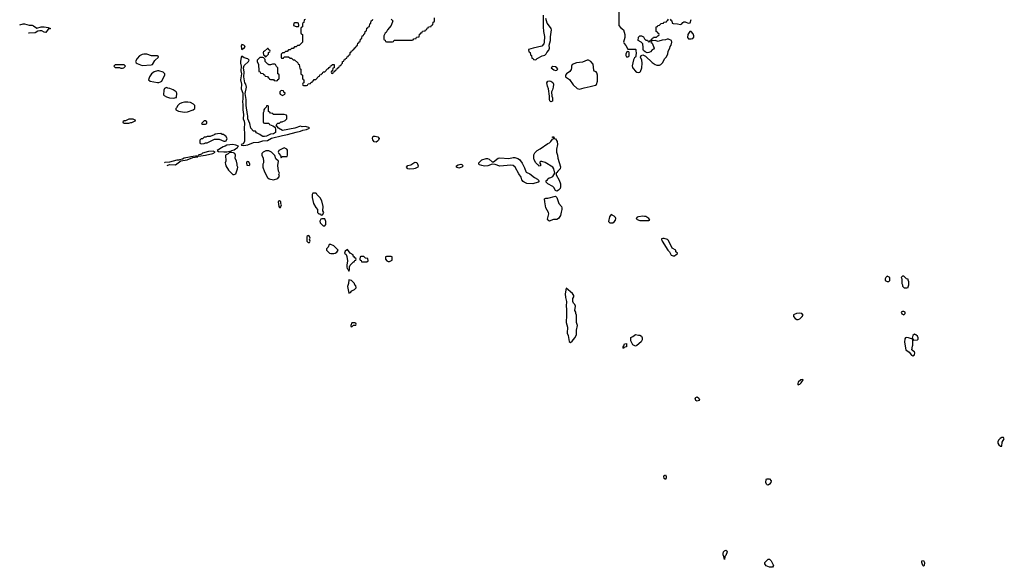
# Model space of a CAD drawing. Header units: inches. Extents: x 2789275 to 2951659, y 860290 to 1033804.
# Tile 113 of 256: x 2828525 to 2841582, y 985606 to 992866. Entities that reach past the tile are written whole.
import ezdxf

# ---------------------------------------------------------------- set-up
doc = ezdxf.new("R2010")
doc.units = ezdxf.units.IN
doc.header["$MEASUREMENT"] = 0
for name, color, linetype in [('C8929', 7, 'Continuous'), ('C8938', 7, 'Continuous'), ('C8939', 7, 'Continuous'), ('C8948', 7, 'Continuous')]:
    doc.layers.add(name, color=color, linetype=linetype)

msp = doc.modelspace()

# ---------------------------------------------------------------- linework, layer by layer
at = {"layer": 'C8929', "color": 2, "elevation": 10}
for points in [[(2828525, 992798), (2828570, 992809), (2828590, 992809), (2828650, 992793), (2828690, 992795), (2828710, 992786), (2828750, 992753), (2828810, 992771), (2828850, 992772), (2828904, 992764), (2828935, 992750), (2828930, 992745), (2828910, 992744), (2828901, 992739), (2828870, 992696), (2828850, 992699), (2828817, 992717), (2828790, 992719), (2828765, 992715), (2828730, 992690), (2828652, 992688), (2828641, 992686)], [(2830000, 991546), (2829970, 991546), (2829944, 991536), (2829930, 991526), (2829910, 991526), (2829894, 991510), (2829898, 991498), (2829910, 991494), (2829970, 991494), (2830000, 991502)]]:
    msp.add_lwpolyline(points, dxfattribs=at)
msp.add_lwpolyline([(2829910, 992266), (2829790, 992266), (2829774, 992250), (2829790, 992234), (2829850, 992234), (2829864, 992224), (2829890, 992222), (2829906, 992230), (2829926, 992250)], close=True, dxfattribs=at)
at = {"layer": 'C8938', "color": 2, "elevation": 10}
msp.add_lwpolyline([(2832344, 990000), (2832334, 989990), (2832334, 989930), (2832350, 989914), (2832370, 989914), (2832378, 989930), (2832366, 989950), (2832378, 989970), (2832363, 990000)], dxfattribs=at)
at = {"layer": 'C8938', "color": 2}
for points, elevation in [([(2832650, 989886), (2832630, 989886), (2832614, 989850), (2832592, 989830), (2832592, 989810), (2832634, 989770), (2832650, 989765), (2832690, 989766), (2832710, 989771), (2832730, 989785), (2832748, 989810), (2832690, 989868)], 10), ([(2837073, 989967), (2837053, 989967), (2837038, 989962), (2837034, 989950), (2837042, 989942), (2837045, 989930), (2837122, 989810), (2837142, 989790), (2837165, 989745), (2837190, 989734), (2837210, 989734), (2837230, 989754), (2837242, 989758), (2837246, 989770), (2837226, 989790), (2837226, 989810), (2837176, 989836), (2837130, 989938), (2837114, 989954)], 10), ([(2832870, 989818), (2832843, 989797), (2832832, 989770), (2832854, 989754), (2832865, 989725), (2832872, 989670), (2832861, 989610), (2832863, 989583), (2832867, 989567), (2832878, 989558), (2832890, 989534), (2832898, 989550), (2832898, 989590), (2832908, 989612), (2832950, 989654), (2832962, 989658), (2832967, 989673), (2832982, 989678), (2832986, 989690), (2832982, 989702), (2832967, 989707), (2832962, 989722), (2832946, 989730), (2832946, 989750), (2832909, 989769)], 10), ([(2833090, 989726), (2833050, 989726), (2833038, 989722), (2833034, 989690), (2833038, 989678), (2833053, 989673), (2833058, 989658), (2833070, 989654), (2833130, 989654), (2833146, 989670), (2833142, 989702), (2833110, 989706)], 10), ([(2833450, 989726), (2833390, 989726), (2833378, 989722), (2833374, 989690), (2833394, 989670), (2833410, 989662), (2833430, 989662), (2833462, 989678), (2833466, 989690), (2833462, 989722)], 10), ([(2832890, 989415), (2832885, 989370), (2832874, 989330), (2832890, 989242), (2832910, 989251), (2832930, 989272), (2832966, 989290), (2832986, 989310), (2832982, 989342), (2832967, 989347), (2832966, 989370), (2832926, 989410)], 10), ([(2835770, 989306), (2835759, 989230), (2835763, 989183), (2835775, 989130), (2835772, 989070), (2835778, 989030), (2835778, 988950), (2835773, 988853), (2835789, 988790), (2835784, 988710), (2835800, 988680), (2835810, 988598), (2835830, 988585), (2835850, 988602), (2835888, 988650), (2835908, 988690), (2835909, 988750), (2835922, 988810), (2835908, 988850), (2835908, 988950), (2835898, 988970), (2835898, 988990), (2835888, 989010), (2835895, 989070), (2835888, 989090), (2835868, 989110), (2835858, 989130), (2835862, 989170), (2835875, 989190), (2835875, 989210), (2835857, 989237)], 10), ([(2838870, 988975), (2838827, 988973), (2838785, 988955), (2838785, 988930), (2838810, 988905), (2838830, 988891), (2838850, 988891), (2838870, 988898), (2838902, 988930), (2838915, 988950), (2838898, 988970)], 10), ([(2832970, 988846), (2832930, 988846), (2832914, 988810), (2832918, 988798), (2832930, 988794), (2832950, 988814), (2832982, 988818), (2832986, 988830), (2832982, 988842)], 10), ([(2836530, 988506), (2836526, 988510), (2836526, 988530), (2836538, 988542), (2836546, 988570), (2836572, 988572), (2836573, 988527), (2836538, 988522)], 6), ([(2836730, 988685), (2836750, 988685), (2836770, 988672), (2836781, 988650), (2836779, 988621), (2836765, 988595), (2836710, 988546), (2836690, 988538), (2836656, 988556), (2836628, 988610), (2836630, 988654), (2836656, 988664), (2836690, 988694)], 6), ([(2838910, 988097), (2838883, 988090), (2838850, 988060), (2838842, 988042), (2838843, 988030), (2838850, 988025), (2838870, 988033), (2838887, 988050), (2838915, 988090)], 10), ([(2837510, 987809), (2837490, 987818), (2837482, 987850), (2837490, 987858), (2837510, 987865), (2837532, 987850), (2837538, 987830), (2837530, 987818)], 6), ([(2837090, 986769), (2837070, 986782), (2837067, 986810), (2837070, 986822), (2837090, 986831), (2837099, 986810), (2837099, 986790)], 6), ([(2838450, 986695), (2838438, 986698), (2838430, 986706), (2838421, 986730), (2838422, 986770), (2838430, 986778), (2838450, 986781), (2838470, 986778), (2838491, 986751), (2838486, 986730), (2838470, 986709)], 6), ([(2837870, 985709), (2837864, 985750), (2837854, 985770), (2837853, 985790), (2837857, 985810), (2837870, 985826), (2837890, 985834), (2837903, 985823), (2837907, 985810), (2837890, 985764), (2837876, 985750)], 6), ([(2838510, 985606), (2838470, 985608), (2838425, 985625), (2838408, 985650), (2838406, 985670), (2838450, 985712), (2838470, 985714), (2838492, 985692), (2838522, 985630)], 6)]:
    msp.add_lwpolyline(points, close=True, dxfattribs=dict(at, elevation=elevation))
at = {"layer": 'C8939', "color": 2, "elevation": 10}
for points in [[(2833450, 992874), (2833471, 992851), (2833451, 992789), (2833402, 992730), (2833384, 992696), (2833370, 992686), (2833354, 992650), (2833354, 992610), (2833358, 992598), (2833373, 992593), (2833378, 992578), (2833390, 992574), (2833470, 992574), (2833482, 992578), (2833490, 992594), (2833730, 992594), (2833742, 992598), (2833750, 992614), (2833782, 992618), (2833787, 992633), (2833822, 992638), (2833827, 992673), (2833842, 992678), (2833847, 992693), (2833862, 992698), (2833867, 992713), (2833902, 992718), (2833907, 992733), (2833922, 992738), (2833927, 992753), (2833942, 992758), (2833947, 992773), (2833982, 992778), (2833987, 992793), (2834002, 992798), (2834007, 992833), (2834022, 992838), (2834026, 992850), (2834026, 992890)], [(2835468, 992928), (2835465, 992770), (2835470, 992710), (2835484, 992644), (2835482, 992570), (2835476, 992544), (2835450, 992516), (2835334, 992490), (2835274, 992470), (2835278, 992438), (2835293, 992433), (2835298, 992398), (2835313, 992393), (2835318, 992358), (2835333, 992353), (2835338, 992338), (2835370, 992334), (2835388, 992352), (2835455, 992385), (2835490, 992394), (2835508, 992412), (2835515, 992430), (2835540, 992460), (2835549, 992490), (2835545, 992530), (2835563, 992590), (2835562, 992638), (2835579, 992730), (2835574, 992750), (2835536, 992796), (2835521, 992821), (2835504, 992884)], [(2836472, 992990), (2836472, 992790), (2836490, 992762), (2836531, 992730), (2836551, 992670), (2836551, 992629), (2836532, 992570), (2836542, 992550), (2836565, 992525), (2836590, 992474), (2836690, 992474), (2836694, 992470), (2836694, 992450), (2836702, 992430), (2836697, 992383), (2836692, 992370), (2836680, 992360), (2836664, 992336), (2836646, 992254), (2836651, 992231), (2836658, 992218), (2836690, 992185), (2836710, 992171), (2836735, 992165), (2836750, 992171), (2836759, 992181), (2836773, 992227), (2836779, 992290), (2836773, 992330), (2836759, 992370), (2836768, 992390), (2836790, 992401), (2836823, 992383), (2836910, 992298), (2836950, 992272), (2836976, 992264), (2837010, 992262), (2837028, 992272), (2837048, 992292), (2837078, 992350), (2837098, 992370), (2837122, 992410), (2837126, 992450), (2837148, 992490), (2837149, 992510), (2837162, 992530), (2837175, 992570), (2837168, 992588), (2837130, 992608), (2837110, 992608), (2837090, 992598), (2837044, 992596), (2837030, 992588), (2837013, 992587), (2836990, 992578), (2836950, 992588), (2836913, 992587), (2836898, 992582), (2836894, 992570), (2836910, 992554), (2836939, 992490), (2836930, 992475), (2836910, 992465), (2836890, 992439), (2836870, 992429), (2836846, 992426), (2836819, 992439), (2836799, 992459), (2836794, 992470), (2836795, 992510), (2836787, 992533), (2836787, 992547), (2836766, 992570), (2836728, 992588), (2836730, 992634), (2836750, 992654), (2836770, 992654), (2836797, 992637), (2836810, 992614), (2836830, 992594), (2836850, 992594), (2836858, 992578), (2836870, 992574), (2836882, 992578), (2836887, 992593), (2836902, 992598), (2836907, 992613), (2836922, 992618), (2836930, 992634), (2836970, 992634), (2836987, 992653), (2837002, 992658), (2837006, 992670), (2837002, 992682), (2836987, 992687), (2836982, 992702), (2836966, 992710), (2836966, 992770), (2836982, 992778), (2836986, 992790), (2837010, 992794), (2837030, 992814), (2837062, 992818), (2837068, 992832), (2837102, 992838), (2837106, 992850), (2837122, 992858), (2837130, 992874)], [(2832313, 992867), (2832298, 992862), (2832294, 992830), (2832278, 992822), (2832274, 992810), (2832274, 992770), (2832258, 992762), (2832254, 992750), (2832254, 992690), (2832258, 992678), (2832274, 992670), (2832273, 992567), (2832230, 992526), (2832210, 992526), (2832190, 992506), (2832170, 992506), (2832150, 992486), (2832130, 992486), (2832110, 992466), (2832090, 992466), (2832070, 992446), (2832050, 992446), (2832033, 992427), (2832010, 992426), (2831994, 992410), (2831994, 992370), (2831998, 992358), (2832010, 992354), (2832022, 992358), (2832030, 992374), (2832090, 992374), (2832110, 992354), (2832130, 992354), (2832150, 992334), (2832170, 992334), (2832213, 992293), (2832218, 992278), (2832233, 992273), (2832238, 992218), (2832254, 992210), (2832254, 992150), (2832274, 992130), (2832274, 992090), (2832278, 992078), (2832294, 992070), (2832294, 992030), (2832278, 992022), (2832274, 992010), (2832278, 991998), (2832290, 991994), (2832330, 991994), (2832342, 991998), (2832350, 992014), (2832382, 992018), (2832387, 992033), (2832402, 992038), (2832407, 992053), (2832422, 992058), (2832430, 992074), (2832450, 992074), (2832487, 992113), (2832502, 992118), (2832507, 992133), (2832522, 992138), (2832526, 992150), (2832542, 992158), (2832550, 992174), (2832570, 992174), (2832607, 992213), (2832622, 992218), (2832627, 992233), (2832642, 992238), (2832647, 992253), (2832662, 992258), (2832670, 992274), (2832693, 992273), (2832694, 992230), (2832678, 992222), (2832674, 992186), (2832658, 992182), (2832654, 992170), (2832658, 992158), (2832670, 992154), (2832682, 992158), (2832686, 992174), (2832702, 992178), (2832707, 992193), (2832722, 992198), (2832727, 992213), (2832742, 992218), (2832747, 992233), (2832762, 992238), (2832767, 992253), (2832782, 992258), (2832787, 992273), (2832806, 992290), (2832807, 992313), (2832822, 992318), (2832827, 992333), (2832842, 992338), (2832847, 992353), (2832862, 992358), (2832867, 992373), (2832882, 992378), (2832887, 992393), (2832906, 992410), (2832907, 992433), (2832922, 992438), (2832927, 992453), (2832942, 992458), (2832947, 992473), (2832962, 992478), (2832967, 992493), (2832982, 992498), (2832987, 992513), (2833006, 992530), (2833007, 992553), (2833022, 992558), (2833027, 992573), (2833042, 992578), (2833046, 992610), (2833062, 992618), (2833067, 992653), (2833082, 992658), (2833087, 992673), (2833102, 992678), (2833106, 992710), (2833122, 992718), (2833127, 992753), (2833142, 992758), (2833147, 992773), (2833162, 992778), (2833166, 992810), (2833182, 992818), (2833187, 992853), (2833202, 992858), (2833207, 992873)], [(2837150, 992874), (2837158, 992858), (2837173, 992853), (2837178, 992818), (2837190, 992814), (2837250, 992812), (2837290, 992802), (2837306, 992810), (2837318, 992830), (2837330, 992838), (2837350, 992838), (2837390, 992821), (2837415, 992825), (2837429, 992870)], [(2830000, 991502), (2830010, 991505), (2830066, 991530), (2830030, 991546), (2830000, 991546)], [(2830480, 990933), (2830510, 990948), (2830590, 990940), (2830663, 990997), (2830746, 991010), (2830822, 991038), (2830886, 991050), (2830876, 991056), (2830857, 991057), (2830794, 991050), (2830778, 991042), (2830708, 991032), (2830682, 991018), (2830642, 991010), (2830635, 991005), (2830610, 991004), (2830510, 990975), (2830450, 990972), (2830443, 990968)], [(2832363, 990000), (2832362, 990002), (2832350, 990006), (2832344, 990000)]]:
    msp.add_lwpolyline(points, dxfattribs=at)
at = {"layer": 'C8939', "color": 2}
for points, elevation in [([(2832210, 992826), (2832170, 992826), (2832158, 992822), (2832154, 992790), (2832190, 992774), (2832210, 992774), (2832222, 992778), (2832226, 992790), (2832222, 992822)], 10), ([(2837430, 992709), (2837410, 992708), (2837385, 992670), (2837382, 992630), (2837392, 992612), (2837430, 992611), (2837450, 992618), (2837464, 992636), (2837465, 992650), (2837458, 992678)], 10), ([(2831470, 992539), (2831463, 992517), (2831464, 992484), (2831470, 992471), (2831490, 992483), (2831502, 992490), (2831515, 992510), (2831495, 992530)], 10), ([(2831810, 992486), (2831773, 992447), (2831758, 992442), (2831754, 992430), (2831758, 992398), (2831773, 992393), (2831778, 992378), (2831790, 992374), (2831826, 992410), (2831826, 992430), (2831842, 992438), (2831846, 992450), (2831842, 992462), (2831827, 992467), (2831822, 992482)], 10), ([(2830210, 992409), (2830170, 992409), (2830150, 992404), (2830115, 992385), (2830082, 992350), (2830062, 992310), (2830070, 992294), (2830084, 992284), (2830150, 992258), (2830270, 992266), (2830288, 992272), (2830316, 992324), (2830366, 992370), (2830362, 992382), (2830350, 992386), (2830272, 992388)], 10), ([(2831470, 992382), (2831463, 992370), (2831453, 992310), (2831453, 992290), (2831463, 992250), (2831458, 992190), (2831464, 992150), (2831455, 992070), (2831464, 992010), (2831463, 991950), (2831482, 991890), (2831484, 991830), (2831478, 991770), (2831484, 991750), (2831483, 991670), (2831493, 991610), (2831488, 991550), (2831501, 991521), (2831507, 991490), (2831502, 991430), (2831508, 991350), (2831504, 991250), (2831490, 991222), (2831462, 991210), (2831464, 991204), (2831497, 991197), (2831550, 991205), (2831624, 991236), (2831696, 991244), (2831750, 991261), (2831810, 991265), (2831864, 991296), (2832010, 991332), (2832076, 991344), (2832190, 991377), (2832250, 991386), (2832280, 991400), (2832328, 991410), (2832369, 991430), (2832358, 991438), (2832330, 991446), (2832310, 991449), (2832270, 991446), (2832247, 991453), (2832174, 991430), (2832010, 991395), (2831959, 991430), (2831938, 991450), (2831926, 991470), (2831950, 991494), (2831970, 991494), (2831988, 991512), (2832007, 991513), (2832046, 991530), (2832067, 991553), (2832067, 991587), (2832062, 991602), (2832030, 991608), (2831893, 991607), (2831886, 991610), (2831882, 991622), (2831850, 991626), (2831842, 991642), (2831826, 991650), (2831826, 991710), (2831822, 991722), (2831810, 991726), (2831798, 991722), (2831793, 991707), (2831770, 991686), (2831762, 991670), (2831762, 991650), (2831754, 991630), (2831754, 991510), (2831758, 991498), (2831770, 991494), (2831830, 991494), (2831838, 991478), (2831880, 991460), (2831904, 991444), (2831912, 991432), (2831915, 991415), (2831915, 991370), (2831890, 991352), (2831850, 991349), (2831797, 991323), (2831770, 991317), (2831750, 991319), (2831725, 991330), (2831710, 991345), (2831667, 991367), (2831650, 991386), (2831627, 991387), (2831589, 991429), (2831575, 991490), (2831552, 991550), (2831552, 991590), (2831545, 991610), (2831527, 991727), (2831526, 991810), (2831513, 991887), (2831532, 991970), (2831522, 992010), (2831511, 992030), (2831499, 992110), (2831501, 992170), (2831492, 992230), (2831503, 992257), (2831558, 992310), (2831568, 992330), (2831549, 992349), (2831500, 992360)], 10), ([(2831750, 992366), (2831710, 992366), (2831674, 992330), (2831674, 992310), (2831692, 992270), (2831694, 992190), (2831698, 992178), (2831713, 992173), (2831718, 992158), (2831753, 992153), (2831758, 992138), (2831773, 992133), (2831778, 992118), (2831813, 992113), (2831818, 992098), (2831833, 992093), (2831838, 992078), (2831850, 992074), (2831890, 992074), (2831898, 992058), (2831930, 992054), (2831942, 992058), (2831947, 992073), (2831962, 992078), (2831966, 992090), (2831966, 992130), (2831962, 992142), (2831946, 992150), (2831946, 992230), (2831930, 992246), (2831918, 992270), (2831910, 992278), (2831876, 992276), (2831850, 992269), (2831830, 992269), (2831815, 992275), (2831778, 992310), (2831778, 992338), (2831766, 992350), (2831762, 992362)], 10), ([(2836590, 992446), (2836578, 992442), (2836562, 992410), (2836562, 992390), (2836570, 992374), (2836590, 992374), (2836602, 992378), (2836606, 992390), (2836606, 992430), (2836602, 992442)], 10), ([(2835596, 992244), (2835572, 992230), (2835610, 992202), (2835630, 992194), (2835650, 992196), (2835659, 992210), (2835649, 992230), (2835630, 992241)], 10), ([(2836050, 992329), (2835990, 992303), (2835910, 992295), (2835852, 992270), (2835841, 992250), (2835843, 992230), (2835836, 992204), (2835819, 992181), (2835778, 992150), (2835761, 992130), (2835765, 992110), (2835815, 992075), (2835863, 992003), (2835916, 991956), (2835950, 991945), (2836010, 991964), (2836090, 991979), (2836160, 992000), (2836172, 992008), (2836189, 992050), (2836189, 992129), (2836180, 992160), (2836170, 992175), (2836145, 992185), (2836138, 992198), (2836130, 992275), (2836099, 992310), (2836070, 992329)], 10), ([(2830370, 992189), (2830350, 992189), (2830310, 992175), (2830272, 992150), (2830245, 992110), (2830234, 992070), (2830254, 992050), (2830350, 992032), (2830370, 992032), (2830390, 992042), (2830408, 992052), (2830416, 992064), (2830448, 992130), (2830448, 992150), (2830426, 992170)], 10), ([(2830470, 991966), (2830445, 991955), (2830434, 991930), (2830432, 991870), (2830440, 991860), (2830470, 991842), (2830510, 991831), (2830570, 991825), (2830594, 991834), (2830606, 991834), (2830608, 991890), (2830598, 991910), (2830558, 991938), (2830516, 991956), (2830490, 991958)], 10), ([(2835570, 991777), (2835554, 991790), (2835550, 991806), (2835549, 991850), (2835538, 991950), (2835524, 991984), (2835517, 992030), (2835528, 992050), (2835545, 992055), (2835570, 992051), (2835583, 992043), (2835594, 992034), (2835604, 992010), (2835600, 991970), (2835590, 991935), (2835576, 991910), (2835581, 991850), (2835591, 991830), (2835590, 991788)], 6), ([(2831990, 991926), (2831974, 991910), (2831974, 991890), (2831978, 991878), (2832010, 991862), (2832042, 991878), (2832046, 991890), (2832027, 991907), (2832022, 991922)], 10), ([(2830710, 991774), (2830674, 991766), (2830642, 991750), (2830622, 991730), (2830604, 991696), (2830594, 991690), (2830594, 991670), (2830630, 991652), (2830710, 991641), (2830750, 991646), (2830826, 991670), (2830846, 991690), (2830848, 991730), (2830830, 991748), (2830790, 991768), (2830753, 991773)], 10), ([(2830990, 991526), (2830970, 991526), (2830934, 991490), (2830950, 991482), (2830990, 991482), (2831006, 991490), (2831006, 991510)], 10), ([(2831190, 991358), (2831150, 991355), (2831127, 991347), (2831113, 991347), (2831102, 991338), (2831050, 991318), (2831010, 991318), (2830992, 991308), (2830973, 991307), (2830950, 991286), (2830930, 991286), (2830913, 991267), (2830914, 991230), (2830930, 991222), (2830970, 991225), (2830990, 991232), (2831010, 991232), (2831110, 991282), (2831170, 991282), (2831230, 991254), (2831250, 991254), (2831262, 991258), (2831278, 991290), (2831260, 991320), (2831236, 991336), (2831230, 991346), (2831210, 991346)], 10), ([(2833250, 991241), (2833227, 991247), (2833210, 991275), (2833205, 991290), (2833207, 991313), (2833218, 991322), (2833237, 991323), (2833273, 991313), (2833291, 991291), (2833283, 991270), (2833270, 991254)], 6), ([(2835650, 990593), (2835637, 990597), (2835630, 990602), (2835610, 990641), (2835596, 990656), (2835528, 990690), (2835506, 990710), (2835507, 990733), (2835522, 990738), (2835526, 990750), (2835546, 990770), (2835570, 990775), (2835593, 990787), (2835622, 990830), (2835610, 990890), (2835596, 990910), (2835493, 990973), (2835450, 990988), (2835433, 990987), (2835424, 990976), (2835422, 990962), (2835431, 990951), (2835432, 990928), (2835410, 990926), (2835402, 990942), (2835390, 990946), (2835368, 990970), (2835349, 991009), (2835344, 991030), (2835345, 991075), (2835358, 991102), (2835388, 991130), (2835425, 991155), (2835530, 991225), (2835550, 991232), (2835570, 991252), (2835590, 991282), (2835606, 991290), (2835602, 991302), (2835590, 991306), (2835590, 991312), (2835610, 991312), (2835612, 991292), (2835630, 991286), (2835652, 991252), (2835655, 991210), (2835645, 991150), (2835645, 991110), (2835657, 991070), (2835662, 991030), (2835697, 990917), (2835690, 990890), (2835661, 990859), (2835650, 990839), (2835638, 990830), (2835639, 990810), (2835678, 990738), (2835695, 990690), (2835696, 990650), (2835691, 990630), (2835670, 990604)], 6), ([(2831350, 991210), (2831270, 991204), (2831251, 991190), (2831221, 991179), (2831142, 991130), (2831160, 991120), (2831230, 991113), (2831270, 991113), (2831310, 991125), (2831330, 991122), (2831338, 991130), (2831370, 991139), (2831386, 991154), (2831415, 991170), (2831418, 991182), (2831426, 991190), (2831390, 991203)], 10), ([(2831090, 991121), (2831030, 991117), (2830950, 991095), (2830936, 991084), (2830892, 991070), (2830898, 991058), (2830990, 991068), (2831088, 991090), (2831118, 991110)], 10), ([(2831330, 991105), (2831301, 991099), (2831290, 991088), (2831254, 991070), (2831258, 990990), (2831251, 990970), (2831252, 990952), (2831258, 990930), (2831292, 990870), (2831350, 990814), (2831370, 990814), (2831390, 990822), (2831415, 990890), (2831418, 990910), (2831409, 990929), (2831409, 990950), (2831398, 990990), (2831382, 991030), (2831388, 991070), (2831378, 991090), (2831362, 991102)], 10), ([(2831830, 991129), (2831790, 991128), (2831754, 991110), (2831734, 991090), (2831734, 991070), (2831752, 991032), (2831758, 990990), (2831758, 990970), (2831751, 990950), (2831751, 990910), (2831771, 990850), (2831810, 990772), (2831835, 990755), (2831890, 990745), (2831950, 990762), (2831968, 990790), (2831962, 990810), (2831969, 990830), (2831959, 990859), (2831949, 990931), (2831958, 990990), (2831922, 991022), (2831910, 991066), (2831866, 991110)], 10), ([(2832030, 991166), (2832004, 991156), (2831962, 991130), (2831954, 991110), (2831962, 991090), (2831985, 991065), (2831990, 991034), (2832010, 991054), (2832070, 991054), (2832078, 991070), (2832078, 991110), (2832075, 991135), (2832066, 991150)], 10), ([(2831550, 990986), (2831538, 990982), (2831534, 990970), (2831538, 990938), (2831570, 990934), (2831578, 990942), (2831578, 990950), (2831562, 990982)], 10), ([(2833690, 990885), (2833670, 990890), (2833655, 990910), (2833670, 990931), (2833710, 990944), (2833750, 990967), (2833770, 990975), (2833790, 990971), (2833804, 990944), (2833807, 990930), (2833803, 990910), (2833770, 990892), (2833750, 990887)], 6), ([(2834350, 990897), (2834318, 990910), (2834318, 990930), (2834338, 990942), (2834374, 990950), (2834390, 990945), (2834405, 990930), (2834390, 990909)], 6), ([(2835330, 990690), (2835250, 990695), (2835213, 990710), (2835200, 990720), (2835185, 990745), (2835177, 990777), (2835143, 990823), (2835095, 990910), (2835070, 990932), (2835037, 990937), (2834890, 990926), (2834830, 990946), (2834790, 990949), (2834731, 990930), (2834690, 990925), (2834652, 990932), (2834624, 990944), (2834615, 990950), (2834615, 990970), (2834653, 991007), (2834710, 991027), (2834730, 991026), (2834750, 991016), (2834790, 990982), (2834810, 990982), (2834869, 991030), (2834890, 991034), (2835010, 991025), (2835070, 991041), (2835090, 991039), (2835130, 991025), (2835152, 991012), (2835190, 990966), (2835221, 990901), (2835235, 990855), (2835243, 990843), (2835290, 990823), (2835350, 990776), (2835391, 990751), (2835412, 990730), (2835402, 990710)], 6), ([(2832450, 990566), (2832410, 990566), (2832402, 990550), (2832402, 990510), (2832421, 990430), (2832450, 990374), (2832474, 990350), (2832474, 990310), (2832490, 990294), (2832513, 990293), (2832518, 990278), (2832530, 990274), (2832542, 990278), (2832558, 990310), (2832546, 990330), (2832548, 990390), (2832530, 990466), (2832510, 990506), (2832467, 990547), (2832462, 990562)], 10), ([(2835550, 990195), (2835528, 990210), (2835523, 990223), (2835542, 990290), (2835538, 990310), (2835504, 990370), (2835488, 990452), (2835486, 990490), (2835502, 990498), (2835530, 990501), (2835630, 990527), (2835648, 990508), (2835674, 990430), (2835708, 990388), (2835716, 990370), (2835716, 990350), (2835704, 990316), (2835696, 990270), (2835670, 990230), (2835650, 990217), (2835603, 990217), (2835570, 990202)], 6), ([(2831970, 990466), (2831958, 990462), (2831954, 990450), (2831962, 990390), (2831970, 990374), (2831982, 990378), (2831998, 990410), (2831986, 990430), (2831986, 990450)], 10), ([(2836370, 990282), (2836348, 990252), (2836334, 990190), (2836351, 990171), (2836390, 990172), (2836410, 990184), (2836426, 990210), (2836429, 990230), (2836425, 990245), (2836410, 990262)], 10), ([(2832570, 990226), (2832530, 990226), (2832518, 990222), (2832505, 990195), (2832510, 990174), (2832550, 990134), (2832570, 990134), (2832586, 990150), (2832586, 990190)], 10), ([(2836790, 990261), (2836730, 990253), (2836714, 990246), (2836701, 990230), (2836715, 990215), (2836750, 990206), (2836870, 990203), (2836882, 990210), (2836869, 990230), (2836830, 990256), (2836810, 990259)], 10)]:
    msp.add_lwpolyline(points, close=True, dxfattribs=dict(at, elevation=elevation))
at = {"layer": 'C8948', "color": 2}
for points, elevation in [([(2840030, 989466), (2840010, 989446), (2840002, 989430), (2840002, 989410), (2840030, 989394), (2840050, 989394), (2840066, 989410), (2840066, 989450)], 10), ([(2840250, 989466), (2840230, 989466), (2840214, 989450), (2840222, 989430), (2840222, 989370), (2840232, 989352), (2840233, 989333), (2840253, 989313), (2840290, 989312), (2840306, 989314), (2840306, 989326), (2840318, 989350), (2840318, 989390), (2840306, 989414), (2840306, 989426), (2840286, 989430)], 10), ([(2840250, 988998), (2840230, 988998), (2840214, 988990), (2840225, 988965), (2840250, 988954), (2840266, 988970), (2840266, 988990)], 10), ([(2840286, 988654), (2840271, 988649), (2840264, 988636), (2840259, 988590), (2840276, 988490), (2840319, 988459), (2840350, 988418), (2840370, 988411), (2840390, 988425), (2840394, 988450), (2840390, 988458), (2840355, 988490), (2840363, 988537), (2840369, 988550), (2840368, 988628), (2840358, 988638), (2840350, 988635), (2840310, 988649)], 10), ([(2840390, 988699), (2840370, 988678), (2840362, 988642), (2840378, 988618), (2840430, 988622), (2840438, 988630), (2840439, 988650), (2840429, 988670), (2840410, 988689)], 10), ([(2841550, 987329), (2841528, 987312), (2841505, 987290), (2841495, 987270), (2841497, 987250), (2841508, 987230), (2841530, 987211), (2841547, 987213), (2841553, 987267), (2841582, 987310), (2841570, 987328)], 10), ([(2840510, 985622), (2840502, 985630), (2840490, 985670), (2840490, 985691), (2840510, 985698), (2840523, 985670), (2840518, 985630)], 6)]:
    msp.add_lwpolyline(points, close=True, dxfattribs=dict(at, elevation=elevation))

doc.saveas('drawing.dxf')
